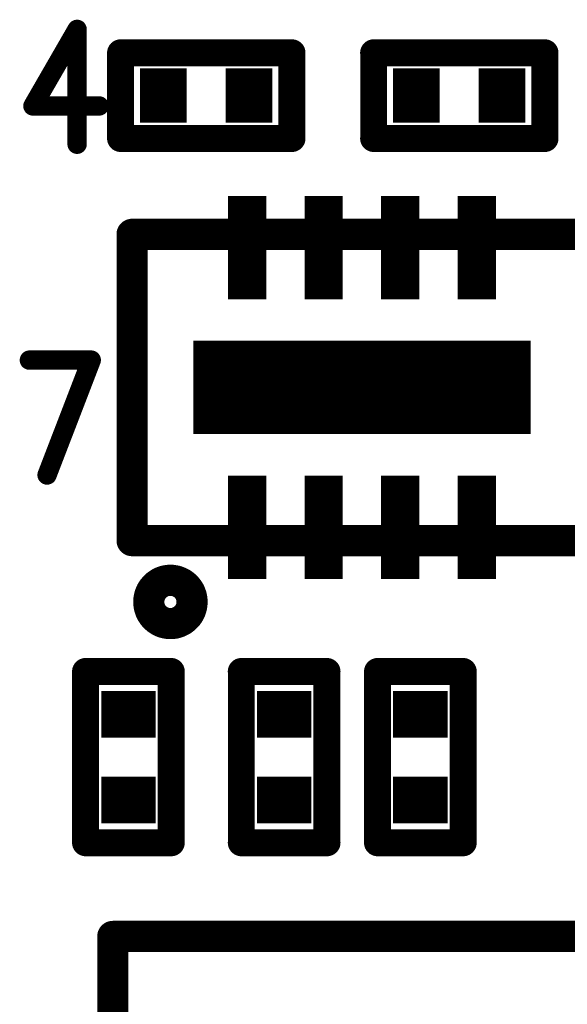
# Model space of a CAD drawing. Extents: x 2 to 38, y 2.4 to 29.6.
# Tile 21 of 93: x 6.848 to 7.498, y 18.561 to 19.731. Entities that reach past the tile are written whole.
import ezdxf

# ---------------------------------------------------------------- set-up
doc = ezdxf.new("R2010")
doc.units = 0
doc.layers.get('0').update_dxf_attribs({"linetype": 'CONTINUOUS'})
doc.layers.add('adt001026', color=1, linetype='CONTINUOUS')

# ---------------------------------------------------------------- blocks, each defined once
blk = doc.blocks.new('D11')
at = {"const_width": 0.0115}
blk.add_lwpolyline([(-0.00575, 0, 1), (0.00575, 0, 1)], format="xyb", close=True, dxfattribs=at)
blk = doc.blocks.new('D13')
at = {"const_width": 0.0185}
blk.add_lwpolyline([(-0.00925, 0, 1), (0.00925, 0, 1)], format="xyb", close=True, dxfattribs=at)
blk = doc.blocks.new('D15')
at = {"const_width": 0.0161}
blk.add_lwpolyline([(-0.00805, 0, 1), (0.00805, 0, 1)], format="xyb", close=True, dxfattribs=at)
blk = doc.blocks.new('D25')
at = {"const_width": 0.0554}
blk.add_lwpolyline([(-0.0323, 0), (0.0323, 0)], dxfattribs=at)
blk = doc.blocks.new('D26')
at = {"const_width": 0.0646}
blk.add_lwpolyline([(-0.0277, 0), (0.0277, 0)], dxfattribs=at)
blk = doc.blocks.new('D61')
at = {"const_width": 0.1228}
blk.add_lwpolyline([(-0.02275, 0), (0.02275, 0)], dxfattribs=at)
blk = doc.blocks.new('D62')
at = {"const_width": 0.1109}
blk.add_lwpolyline([(-0.2002, 0), (0.2002, 0)], dxfattribs=at)

msp = doc.modelspace()

# ---------------------------------------------------------------- linework, layer by layer
at = {"layer": 'adt001026', "color": 1}
for points, const_width in [([(6.916, 19.7197), (6.8635, 19.6287)], 0.023), ([(6.916, 19.7197), (6.916, 19.5832)], 0.023), ([(6.9677, 19.5901), (6.9677, 19.6918)], 0.032), ([(6.9677, 19.6918), (7.1712, 19.6918)], 0.032), ([(7.1712, 19.6918), (7.1712, 19.5901)], 0.032), ([(7.2683, 19.5901), (7.2683, 19.6918)], 0.032), ([(7.2683, 19.6918), (7.4717, 19.6918)], 0.032), ([(7.4717, 19.6918), (7.4717, 19.5901)], 0.032), ([(6.8635, 19.6287), (6.9423, 19.6287)], 0.023), ([(7.1712, 19.5901), (6.9677, 19.5901)], 0.032), ([(7.4717, 19.5901), (7.2683, 19.5901)], 0.032), ([(6.9813, 19.1122), (6.9813, 19.4762)], 0.037), ([(6.9813, 19.4762), (7.5273, 19.4762)], 0.037), ([(6.8593, 19.3267), (6.9328, 19.3267)], 0.023), ([(6.9328, 19.3267), (6.8803, 19.1902)], 0.023), ([(7.5273, 19.1122), (6.9813, 19.1122)], 0.037), ([(7.0172, 19.0633), (7.0156, 19.0625)], 0.037), ([(7.0189, 19.0639), (7.0172, 19.0633)], 0.037), ([(7.0206, 19.0644), (7.0189, 19.0639)], 0.037), ([(7.0224, 19.0647), (7.0206, 19.0644)], 0.037), ([(7.0242, 19.065), (7.0224, 19.0647)], 0.037), ([(7.026, 19.0651), (7.0242, 19.065)], 0.037), ([(7.0278, 19.0651), (7.026, 19.0651)], 0.037), ([(7.0296, 19.065), (7.0278, 19.0651)], 0.037), ([(7.0313, 19.0647), (7.0296, 19.065)], 0.037), ([(7.0331, 19.0644), (7.0313, 19.0647)], 0.037), ([(7.0348, 19.0639), (7.0331, 19.0644)], 0.037), ([(7.0365, 19.0632), (7.0348, 19.0639)], 0.037), ([(7.0381, 19.0625), (7.0365, 19.0632)], 0.037), ([(7.0041, 19.0515), (7.0034, 19.0499)], 0.037), ([(7.005, 19.053), (7.0041, 19.0515)], 0.037), ([(7.006, 19.0545), (7.005, 19.053)], 0.037), ([(7.0072, 19.0559), (7.006, 19.0545)], 0.037), ([(7.0084, 19.0573), (7.0072, 19.0559)], 0.037), ([(7.0096, 19.0585), (7.0084, 19.0573)], 0.037), ([(7.011, 19.0597), (7.0096, 19.0585)], 0.037), ([(7.0125, 19.0607), (7.011, 19.0597)], 0.037), ([(7.014, 19.0617), (7.0125, 19.0607)], 0.037), ([(7.0156, 19.0625), (7.014, 19.0617)], 0.037), ([(7.0397, 19.0617), (7.0381, 19.0625)], 0.037), ([(7.0413, 19.0607), (7.0397, 19.0617)], 0.037), ([(7.0427, 19.0597), (7.0413, 19.0607)], 0.037), ([(7.0441, 19.0585), (7.0427, 19.0597)], 0.037), ([(7.0454, 19.0573), (7.0441, 19.0585)], 0.037), ([(7.0466, 19.0559), (7.0454, 19.0573)], 0.037), ([(7.0477, 19.0545), (7.0466, 19.0559)], 0.037), ([(7.0487, 19.053), (7.0477, 19.0545)], 0.037), ([(7.0496, 19.0515), (7.0487, 19.053)], 0.037), ([(7.0504, 19.0499), (7.0496, 19.0515)], 0.037), ([(7.0012, 19.0412), (7.0011, 19.0394)], 0.037), ([(7.0011, 19.0394), (7.0012, 19.0376)], 0.037), ([(7.0014, 19.043), (7.0012, 19.0412)], 0.037), ([(7.0017, 19.0448), (7.0014, 19.043)], 0.037), ([(7.0021, 19.0465), (7.0017, 19.0448)], 0.037), ([(7.0027, 19.0482), (7.0021, 19.0465)], 0.037), ([(7.0034, 19.0499), (7.0027, 19.0482)], 0.037), ([(7.051, 19.0482), (7.0504, 19.0499)], 0.037), ([(7.0516, 19.0465), (7.051, 19.0482)], 0.037), ([(7.052, 19.0447), (7.0516, 19.0465)], 0.037), ([(7.0523, 19.043), (7.052, 19.0447)], 0.037), ([(7.0525, 19.0412), (7.0523, 19.043)], 0.037), ([(7.0526, 19.0394), (7.0525, 19.0412)], 0.037), ([(7.0525, 19.0376), (7.0526, 19.0394)], 0.037), ([(7.0526, 19.0394), (7.0526, 19.0394)], 0.037), ([(7.0526, 19.0394), (7.0526, 19.0394)], 0.037), ([(7.0012, 19.0376), (7.0014, 19.0358)], 0.037), ([(7.0014, 19.0358), (7.0017, 19.0341)], 0.037), ([(7.0017, 19.0341), (7.0021, 19.0323)], 0.037), ([(7.0021, 19.0323), (7.0027, 19.0306)], 0.037), ([(7.0027, 19.0306), (7.0033, 19.0289)], 0.037), ([(7.0033, 19.0289), (7.0041, 19.0273)], 0.037), ([(7.0496, 19.0273), (7.0504, 19.0289)], 0.037), ([(7.0504, 19.0289), (7.051, 19.0306)], 0.037), ([(7.051, 19.0306), (7.0516, 19.0323)], 0.037), ([(7.0516, 19.0323), (7.052, 19.034)], 0.037), ([(7.052, 19.034), (7.0523, 19.0358)], 0.037), ([(7.0523, 19.0358), (7.0525, 19.0376)], 0.037), ([(7.0041, 19.0273), (7.005, 19.0258)], 0.037), ([(7.005, 19.0258), (7.006, 19.0243)], 0.037), ([(7.006, 19.0243), (7.0071, 19.0229)], 0.037), ([(7.0071, 19.0229), (7.0083, 19.0215)], 0.037), ([(7.0083, 19.0215), (7.0096, 19.0203)], 0.037), ([(7.0096, 19.0203), (7.011, 19.0191)], 0.037), ([(7.011, 19.0191), (7.0125, 19.0181)], 0.037), ([(7.0125, 19.0181), (7.014, 19.0171)], 0.037), ([(7.014, 19.0171), (7.0156, 19.0163)], 0.037), ([(7.0156, 19.0163), (7.0172, 19.0155)], 0.037), ([(7.0365, 19.0155), (7.0381, 19.0163)], 0.037), ([(7.0381, 19.0163), (7.0397, 19.0171)], 0.037), ([(7.0397, 19.0171), (7.0412, 19.018)], 0.037), ([(7.0412, 19.018), (7.0427, 19.0191)], 0.037), ([(7.0427, 19.0191), (7.0441, 19.0203)], 0.037), ([(7.0441, 19.0203), (7.0453, 19.0215)], 0.037), ([(7.0453, 19.0215), (7.0466, 19.0228)], 0.037), ([(7.0466, 19.0228), (7.0477, 19.0242)], 0.037), ([(7.0477, 19.0242), (7.0487, 19.0257)], 0.037), ([(7.0487, 19.0257), (7.0496, 19.0273)], 0.037), ([(7.0172, 19.0155), (7.0189, 19.0149)], 0.037), ([(7.0189, 19.0149), (7.0206, 19.0144)], 0.037), ([(7.0206, 19.0144), (7.0224, 19.0141)], 0.037), ([(7.0224, 19.0141), (7.0241, 19.0138)], 0.037), ([(7.0241, 19.0138), (7.0259, 19.0137)], 0.037), ([(7.0259, 19.0137), (7.0277, 19.0137)], 0.037), ([(7.0277, 19.0137), (7.0295, 19.0138)], 0.037), ([(7.0295, 19.0138), (7.0313, 19.014)], 0.037), ([(7.0313, 19.014), (7.0331, 19.0144)], 0.037), ([(7.0331, 19.0144), (7.0348, 19.0149)], 0.037), ([(7.0348, 19.0149), (7.0365, 19.0155)], 0.037), ([(6.9261, 18.7533), (6.9261, 18.9567)], 0.032), ([(6.9261, 18.9567), (7.0278, 18.9567)], 0.032), ([(7.0278, 18.9567), (7.0278, 18.7533)], 0.032), ([(7.1111, 18.7533), (7.1111, 18.9567)], 0.032), ([(7.1111, 18.9567), (7.2128, 18.9567)], 0.032), ([(7.2128, 18.9567), (7.2128, 18.7533)], 0.032), ([(7.2729, 18.7533), (7.2729, 18.9567)], 0.032), ([(7.2729, 18.9567), (7.3746, 18.9567)], 0.032), ([(7.3746, 18.9567), (7.3746, 18.7533)], 0.032), ([(7.0278, 18.7533), (6.9261, 18.7533)], 0.032), ([(7.2128, 18.7533), (7.1111, 18.7533)], 0.032), ([(7.3746, 18.7533), (7.2729, 18.7533)], 0.032), ([(6.9584, 18.642), (8.105, 18.642)], 0.037), ([(6.9584, 16.294), (6.9584, 18.642)], 0.037)]:
    msp.add_lwpolyline(points, dxfattribs=dict(at, const_width=const_width))

# ---------------------------------------------------------------- block references
at = {"layer": 'adt001026'}
for name, p in [('D11', (6.916, 19.7197)), ('D11', (6.916, 19.7197)), ('D15', (6.9677, 19.6918)), ('D15', (7.1712, 19.6918)), ('D15', (7.2683, 19.6918)), ('D15', (7.4717, 19.6918)), ('D26', (7.0186, 19.641)), ('D26', (7.1203, 19.641)), ('D26', (7.3191, 19.641)), ('D26', (7.4208, 19.641)), ('D11', (6.8635, 19.6287)), ('D11', (6.9423, 19.6287)), ('D15', (6.9677, 19.5901)), ('D15', (7.1712, 19.5901)), ('D15', (7.1712, 19.5901)), ('D15', (7.2683, 19.5901)), ('D15', (7.4717, 19.5901)), ('D15', (7.4717, 19.5901)), ('D11', (6.916, 19.5832)), ('D61', (7.1179, 19.4603)), ('D61', (7.2089, 19.4603)), ('D61', (7.2999, 19.4603)), ('D61', (7.3909, 19.4603)), ('D13', (6.9813, 19.4762)), ('D62', (7.2544, 19.2942)), ('D11', (6.8593, 19.3267)), ('D11', (6.9328, 19.3267)), ('D11', (6.9328, 19.3267)), ('D11', (6.8803, 19.1902)), ('D61', (7.1179, 19.1281)), ('D61', (7.2089, 19.1281)), ('D61', (7.2999, 19.1281)), ('D61', (7.3909, 19.1281)), ('D13', (6.9813, 19.1122)), ('D13', (6.9813, 19.1122)), ('D13', (7.0172, 19.0633)), ('D13', (7.0189, 19.0639)), ('D13', (7.0206, 19.0644)), ('D13', (7.0224, 19.0647)), ('D13', (7.0242, 19.065)), ('D13', (7.026, 19.0651)), ('D13', (7.0278, 19.0651)), ('D13', (7.0296, 19.065)), ('D13', (7.0313, 19.0647)), ('D13', (7.0331, 19.0644)), ('D13', (7.0348, 19.0639)), ('D13', (7.0365, 19.0632)), ('D13', (7.0041, 19.0515)), ('D13', (7.005, 19.053)), ('D13', (7.006, 19.0545)), ('D13', (7.0072, 19.0559)), ('D13', (7.0084, 19.0573)), ('D13', (7.0096, 19.0585)), ('D13', (7.011, 19.0597)), ('D13', (7.0125, 19.0607)), ('D13', (7.014, 19.0617)), ('D13', (7.0156, 19.0625)), ('D13', (7.0381, 19.0625)), ('D13', (7.0397, 19.0617)), ('D13', (7.0413, 19.0607)), ('D13', (7.0427, 19.0597)), ('D13', (7.0441, 19.0585)), ('D13', (7.0454, 19.0573)), ('D13', (7.0466, 19.0559)), ('D13', (7.0477, 19.0545)), ('D13', (7.0487, 19.053)), ('D13', (7.0496, 19.0515)), ('D13', (7.0011, 19.0394)), ('D13', (7.0012, 19.0412)), ('D13', (7.0014, 19.043)), ('D13', (7.0017, 19.0448)), ('D13', (7.0021, 19.0465)), ('D13', (7.0027, 19.0482)), ('D13', (7.0034, 19.0499)), ('D13', (7.0504, 19.0499)), ('D13', (7.051, 19.0482)), ('D13', (7.0516, 19.0465)), ('D13', (7.052, 19.0447)), ('D13', (7.0523, 19.043)), ('D13', (7.0525, 19.0412)), ('D13', (7.0526, 19.0394)), ('D13', (7.0526, 19.0394)), ('D13', (7.0526, 19.0394)), ('D13', (7.0526, 19.0394)), ('D13', (7.0012, 19.0376)), ('D13', (7.0014, 19.0358)), ('D13', (7.0017, 19.0341)), ('D13', (7.0021, 19.0323)), ('D13', (7.0027, 19.0306)), ('D13', (7.0033, 19.0289)), ('D13', (7.0504, 19.0289)), ('D13', (7.051, 19.0306)), ('D13', (7.0516, 19.0323)), ('D13', (7.052, 19.034)), ('D13', (7.0523, 19.0358)), ('D13', (7.0525, 19.0376)), ('D13', (7.0041, 19.0273)), ('D13', (7.005, 19.0258)), ('D13', (7.006, 19.0243)), ('D13', (7.0071, 19.0229)), ('D13', (7.0083, 19.0215)), ('D13', (7.0096, 19.0203)), ('D13', (7.011, 19.0191)), ('D13', (7.0125, 19.0181)), ('D13', (7.014, 19.0171)), ('D13', (7.0156, 19.0163)), ('D13', (7.0381, 19.0163)), ('D13', (7.0397, 19.0171)), ('D13', (7.0412, 19.018)), ('D13', (7.0427, 19.0191)), ('D13', (7.0441, 19.0203)), ('D13', (7.0453, 19.0215)), ('D13', (7.0466, 19.0228)), ('D13', (7.0477, 19.0242)), ('D13', (7.0487, 19.0257)), ('D13', (7.0496, 19.0273)), ('D13', (7.0172, 19.0155)), ('D13', (7.0189, 19.0149)), ('D13', (7.0206, 19.0144)), ('D13', (7.0224, 19.0141)), ('D13', (7.0241, 19.0138)), ('D13', (7.0259, 19.0137)), ('D13', (7.0277, 19.0137)), ('D13', (7.0295, 19.0138)), ('D13', (7.0313, 19.014)), ('D13', (7.0331, 19.0144)), ('D13', (7.0348, 19.0149)), ('D13', (7.0365, 19.0155)), ('D15', (6.9261, 18.9567)), ('D15', (7.0278, 18.9567)), ('D15', (7.0278, 18.9567)), ('D15', (7.1111, 18.9567)), ('D15', (7.2128, 18.9567)), ('D15', (7.2128, 18.9567)), ('D15', (7.2729, 18.9567)), ('D15', (7.3746, 18.9567)), ('D15', (7.3746, 18.9567)), ('D25', (6.977, 18.9059)), ('D25', (7.1619, 18.9059)), ('D25', (7.3237, 18.9059)), ('D25', (6.977, 18.8042)), ('D25', (7.1619, 18.8042)), ('D25', (7.3237, 18.8042)), ('D15', (6.9261, 18.7533)), ('D15', (7.0278, 18.7533)), ('D15', (7.1111, 18.7533)), ('D15', (7.2128, 18.7533)), ('D15', (7.2729, 18.7533)), ('D15', (7.3746, 18.7533)), ('D13', (6.9584, 18.642)), ('D13', (6.9584, 18.642))]:
    msp.add_blockref(name, p, dxfattribs=at)

doc.saveas('drawing.dxf')
